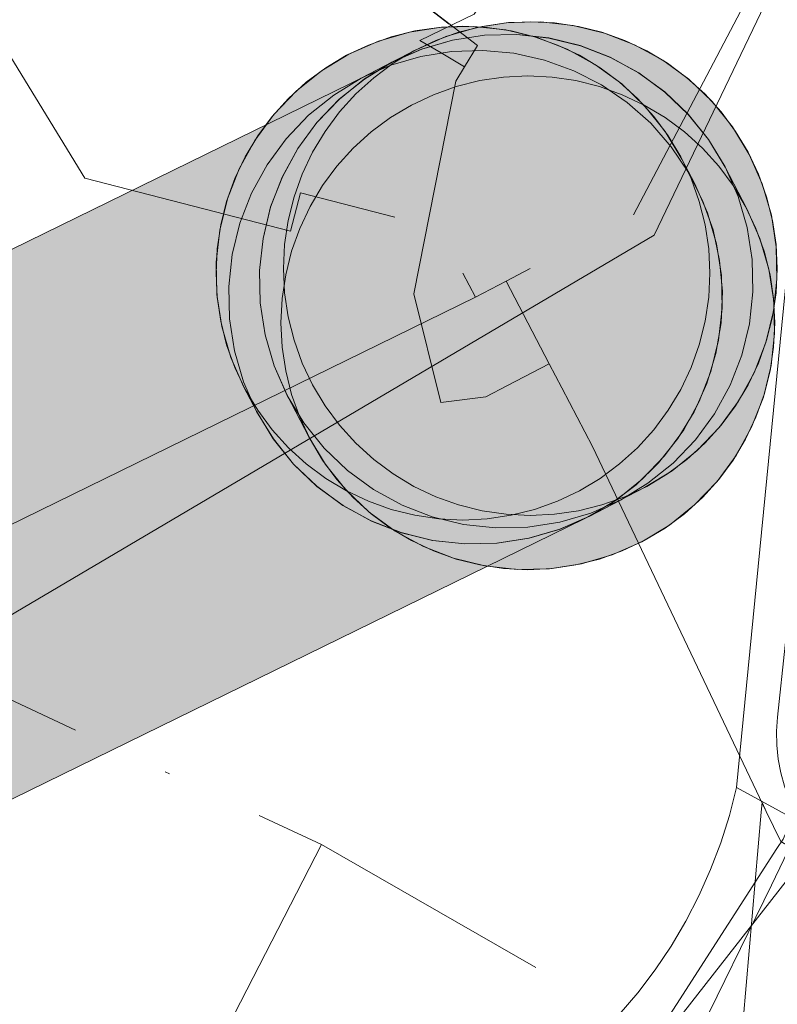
# Model space of a CAD drawing. Header units: metres. Extents: x 191553 to 192958, y 309510 to 310004.
# Tile 20 of 52: x 191906 to 191921, y 309657 to 309677. Entities that reach past the tile are written whole.
import ezdxf
from ezdxf.lldxf.tags import DXFTag

# ---------------------------------------------------------------- set-up
doc = ezdxf.new("R2010")
doc.units = ezdxf.units.M
doc.linetypes.add('RI-OVERIG', pattern=[17, 5, -2, 2, -2, 0, -2, 2, -2])
for name, color, linetype, lineweight in [('B-WE-KL-DATA_KABELBED_KPN BV-G', 90, 'Continuous', 18), ('B-WE-KL-DATA_NV WATERLEIDINGMAATSCHAPPIJ LIMBURG-G', 90, 'KL-DATA-N', 18), ('B-WE-KL-ET_LS_KABELBED_ENEXIS NETBEHEER BV-G', 190, 'Continuous', 18), ('B-WE-KL-ET_LS_MANTELBUIS_OVERIG_50_ENEXIS NETBEHEER BV-G', 190, 'Continuous', 18), ('B-WE-KL-ET_MS_KABELBED_ENEXIS NETBEHEER BV-G', 130, 'Continuous', 18), ('B-WE-KL-ET_MS_MANTELBUIS_50_ENEXIS NETBEHEER BV-G', 130, 'Continuous', 18), ('B-WE-KL-GAS_LD_POLYVINYLCHLORIDE PVC_90_ENEXIS NETBEHEER BV-G', 50, 'KL-GAS-LD-N', 18), ('B-WE-KL-WATER_100_NV WATERLEIDINGMAATSCHAPPIJ LIMBURG-G', 170, 'KL-WATER-N', 18), ('B-WE-KL-WATER_150_NV WATERLEIDINGMAATSCHAPPIJ LIMBURG-G', 170, 'KL-WATER-N', 18), ('B-WE-KL-WATER_200_NV WATERLEIDINGMAATSCHAPPIJ LIMBURG-G', 170, 'KL-WATER-N', 18), ('B-WE-KL-WATER_32_NV WATERLEIDINGMAATSCHAPPIJ LIMBURG-G', 170, 'KL-WATER-N', 18), ('B-WE-KL-WATER_40_NV WATERLEIDINGMAATSCHAPPIJ LIMBURG-G', 170, 'KL-WATER-N', 18), ('B-WE-KL-WATER_MANTELBUIS_200_NV WATERLEIDINGMAATSCHAPPIJ LIMBURG-G', 170, 'Continuous', 18), ('B-WE-RI-VRIJVERVAL_POLYVINYLCHLORIDE PVC_200_GEMEENTE GULPEN   WITTEM-G', 210, 'RI-OVERIG', 18), ('B-WE-RI-VRIJVERVAL_POLYVINYLCHLORIDE PVC_310_GEMEENTE GULPEN   WITTEM-G', 210, 'RI-OVERIG', 18), ('V-WE-KL-WATER_100_NV WATERLEIDINGMAATSCHAPPIJ LIMBURG-G', 170, 'KL-WATER-V', 18)]:
    doc.layers.add(name, color=color, linetype=linetype, lineweight=lineweight)
doc.layers.add('B-WE-OG-INFO_EIS VOORZORGSMAATREGEL_NV WATERLEIDINGMAATSCHAPPIJ LIMBURG-GV', color=7, linetype='Continuous', lineweight=18, true_color=0xfa194b)
doc.layers.add('B-WE-OG-INFO_EIS VOORZORGSMAATREGEL_NV WATERLEIDINGMAATSCHAPPIJ LIMBURG-V', color=7, linetype='Continuous', lineweight=18, true_color=0xfa194b, transparency=0.8)
doc.styles.get("Standard").update_dxf_attribs({"font": 'arial.ttf'})
tags = doc.linetypes.add('KL-DATA-N', pattern='A,4,-1,[101,NLCS.SHX,S=0.5,R=0,X=0,Y=0],-1,4,-1,["D",Standard,S=1,R=0,X=-0.25,Y=-0.5],-1.5', length=12.5).pattern_tags.tags
tags[18] = DXFTag(74, 10)
tags = doc.linetypes.add('KL-GAS-LD-N', pattern='A,4,-1,[69,NLCS.SHX,S=0.5,R=0,X=0,Y=0],-1,4,-1,["L",Standard,S=1,R=0,X=0.25,Y=-0.5],-2', length=13).pattern_tags.tags
tags[18] = DXFTag(74, 10)
doc.linetypes.add('KL-WATER-N', pattern='A,7,-0.5,[168,NLCS.SHX,S=0.75,R=0,X=0.75,Y=0],-2', length=9.5)
doc.linetypes.add('KL-WATER-V', pattern='A,3.5,[24,NLCS.SHX,S=0.5,R=0,X=0,Y=0],3.5,-0.5,[168,NLCS.SHX,S=0.75,R=0,X=0.75,Y=0],-2', length=9.5)

msp = doc.modelspace()

# ---------------------------------------------------------------- hatches: boundary and pattern name
at = {"layer": 'B-WE-OG-INFO_EIS VOORZORGSMAATREGEL_NV WATERLEIDINGMAATSCHAPPIJ LIMBURG-V'}
for points in [[(191919.559, 309672.229), (191919.535, 309672.719), (191919.463, 309673.204), (191919.344, 309673.68), (191919.178, 309674.142), (191918.969, 309674.586), (191918.716, 309675.007), (191918.424, 309675.401), (191918.095, 309675.765), (191917.731, 309676.094), (191917.337, 309676.386), (191916.916, 309676.639), (191916.472, 309676.848), (191916.01, 309677.014), (191915.534, 309677.133), (191915.049, 309677.205), (191914.559, 309677.229), (191914.069, 309677.205), (191913.584, 309677.133), (191913.108, 309677.014), (191912.646, 309676.848), (191912.202, 309676.639), (191911.781, 309676.386), (191911.387, 309676.094), (191911.023, 309675.765), (191910.694, 309675.401), (191910.402, 309675.007), (191910.149, 309674.586), (191909.94, 309674.142), (191909.774, 309673.68), (191909.655, 309673.204), (191909.583, 309672.719), (191909.559, 309672.229), (191909.583, 309671.739), (191909.655, 309671.254), (191909.774, 309670.778), (191909.94, 309670.316), (191910.149, 309669.872), (191910.402, 309669.451), (191910.694, 309669.057), (191911.023, 309668.693), (191911.387, 309668.364), (191911.781, 309668.072), (191912.202, 309667.819), (191912.646, 309667.61), (191913.108, 309667.444), (191913.584, 309667.325), (191914.069, 309667.253), (191914.559, 309667.229), (191915.049, 309667.253), (191915.534, 309667.325), (191916.01, 309667.444), (191916.472, 309667.61), (191916.916, 309667.819), (191917.337, 309668.072), (191917.731, 309668.364), (191918.095, 309668.693), (191918.424, 309669.057), (191918.716, 309669.451), (191918.969, 309669.872), (191919.178, 309670.316), (191919.344, 309670.778), (191919.463, 309671.254), (191919.535, 309671.739)], [(191915.248, 309666.76), (191915.896, 309666.86), (191916.523, 309667.043), (191917.122, 309667.306), (191917.68, 309667.645), (191918.19, 309668.054), (191918.643, 309668.527), (191919.029, 309669.054), (191919.344, 309669.627), (191919.581, 309670.237), (191919.737, 309670.873), (191919.808, 309671.522), (191919.794, 309672.177), (191919.694, 309672.824), (191919.512, 309673.45), (191919.248, 309674.049), (191918.994, 309674.537), (191918.655, 309675.097), (191918.245, 309675.607), (191917.774, 309676.059), (191917.245, 309676.446), (191916.672, 309676.761), (191916.063, 309676.997), (191915.427, 309677.153), (191914.778, 309677.224), (191914.124, 309677.21), (191913.476, 309677.11), (191912.849, 309676.927), (191912.25, 309676.664), (191911.692, 309676.325), (191911.182, 309675.916), (191910.729, 309675.443), (191910.343, 309674.916), (191910.028, 309674.343), (191909.791, 309673.733), (191909.635, 309673.097), (191909.564, 309672.448), (191909.578, 309671.794), (191909.678, 309671.146), (191909.861, 309670.519), (191910.124, 309669.921), (191910.378, 309669.432), (191910.717, 309668.874), (191911.127, 309668.363), (191911.599, 309667.911), (191912.126, 309667.525), (191912.7, 309667.209), (191913.309, 309666.973), (191913.944, 309666.817), (191914.595, 309666.746)], [(191915.873, 309667.084), (191916.52, 309667.185), (191917.148, 309667.368), (191917.745, 309667.631), (191918.235, 309667.887), (191918.793, 309668.226), (191919.304, 309668.637), (191919.756, 309669.109), (191920.142, 309669.636), (191920.456, 309670.211), (191920.693, 309670.821), (191920.848, 309671.455), (191920.918, 309672.106), (191920.904, 309672.759), (191920.804, 309673.405), (191920.62, 309674.034), (191920.356, 309674.632), (191920.017, 309675.19), (191919.607, 309675.701), (191919.134, 309676.153), (191918.607, 309676.539), (191918.032, 309676.853), (191917.423, 309677.09), (191916.788, 309677.245), (191916.137, 309677.315), (191915.484, 309677.301), (191914.838, 309677.201), (191914.209, 309677.017), (191913.611, 309676.753), (191913.122, 309676.498), (191912.564, 309676.159), (191912.054, 309675.749), (191911.601, 309675.276), (191911.216, 309674.749), (191910.901, 309674.174), (191910.664, 309673.565), (191910.51, 309672.93), (191910.439, 309672.28), (191910.453, 309671.625), (191910.554, 309670.979), (191910.737, 309670.351), (191911.001, 309669.753), (191911.34, 309669.195), (191911.751, 309668.684), (191912.223, 309668.232), (191912.75, 309667.847), (191913.325, 309667.532), (191913.935, 309667.295), (191914.569, 309667.141), (191915.22, 309667.07)], [(191920.923, 309672.32), (191920.899, 309672.81), (191920.827, 309673.295), (191920.708, 309673.771), (191920.542, 309674.233), (191920.333, 309674.677), (191920.08, 309675.098), (191919.788, 309675.492), (191919.459, 309675.856), (191919.095, 309676.185), (191918.701, 309676.477), (191918.28, 309676.73), (191917.836, 309676.939), (191917.374, 309677.105), (191916.898, 309677.224), (191916.413, 309677.296), (191915.923, 309677.32), (191915.433, 309677.296), (191914.948, 309677.224), (191914.472, 309677.105), (191914.01, 309676.939), (191913.566, 309676.73), (191913.145, 309676.477), (191912.751, 309676.185), (191912.387, 309675.856), (191912.058, 309675.492), (191911.766, 309675.098), (191911.513, 309674.677), (191911.304, 309674.233), (191911.138, 309673.771), (191911.019, 309673.295), (191910.947, 309672.81), (191910.923, 309672.32), (191910.947, 309671.83), (191911.019, 309671.345), (191911.138, 309670.869), (191911.304, 309670.407), (191911.513, 309669.963), (191911.766, 309669.542), (191912.058, 309669.148), (191912.387, 309668.784), (191912.751, 309668.455), (191913.145, 309668.163), (191913.566, 309667.91), (191914.01, 309667.701), (191914.472, 309667.535), (191914.948, 309667.416), (191915.433, 309667.344), (191915.923, 309667.32), (191916.413, 309667.344), (191916.898, 309667.416), (191917.374, 309667.535), (191917.836, 309667.701), (191918.28, 309667.91), (191918.701, 309668.163), (191919.095, 309668.455), (191919.459, 309668.784), (191919.788, 309669.148), (191920.08, 309669.542), (191920.333, 309669.963), (191920.542, 309670.407), (191920.708, 309670.869), (191920.827, 309671.345), (191920.899, 309671.83)], [(191915.253, 309666.76), (191915.9, 309666.861), (191916.528, 309667.044), (191917.125, 309667.308), (191917.747, 309667.632), (191918.305, 309667.972), (191918.816, 309668.382), (191919.268, 309668.855), (191919.653, 309669.382), (191919.968, 309669.957), (191920.204, 309670.567), (191920.359, 309671.202), (191920.429, 309671.851), (191920.415, 309672.506), (191920.314, 309673.152), (191920.131, 309673.78), (191919.867, 309674.378), (191919.528, 309674.936), (191919.117, 309675.447), (191918.644, 309675.899), (191918.117, 309676.284), (191917.542, 309676.599), (191916.933, 309676.835), (191916.297, 309676.99), (191915.648, 309677.06), (191914.994, 309677.046), (191914.348, 309676.946), (191913.719, 309676.762), (191913.121, 309676.498), (191912.5, 309676.174), (191911.942, 309675.834), (191911.432, 309675.425), (191910.979, 309674.951), (191910.594, 309674.424), (191910.279, 309673.849), (191910.043, 309673.239), (191909.888, 309672.604), (191909.818, 309671.955), (191909.833, 309671.3), (191909.933, 309670.654), (191910.116, 309670.026), (191910.38, 309669.428), (191910.72, 309668.87), (191911.13, 309668.359), (191911.603, 309667.907), (191912.13, 309667.522), (191912.705, 309667.207), (191913.315, 309666.971), (191913.949, 309666.816), (191914.6, 309666.746)], [(191916.309, 309666.241), (191916.957, 309666.341), (191917.583, 309666.524), (191918.183, 309666.788), (191918.741, 309667.126), (191919.251, 309667.536), (191919.704, 309668.009), (191920.091, 309668.537), (191920.405, 309669.11), (191920.642, 309669.719), (191920.797, 309670.355), (191920.868, 309671.004), (191920.854, 309671.659), (191920.754, 309672.306), (191920.571, 309672.932), (191920.308, 309673.531), (191919.868, 309674.375), (191919.53, 309674.933), (191919.12, 309675.443), (191918.648, 309675.895), (191918.119, 309676.283), (191917.546, 309676.597), (191916.937, 309676.834), (191916.301, 309676.989), (191915.652, 309677.06), (191914.998, 309677.046), (191914.35, 309676.946), (191913.724, 309676.763), (191913.124, 309676.499), (191912.566, 309676.161), (191912.056, 309675.751), (191911.603, 309675.278), (191911.216, 309674.75), (191910.902, 309674.177), (191910.665, 309673.568), (191910.51, 309672.932), (191910.439, 309672.283), (191910.453, 309671.629), (191910.553, 309670.981), (191910.736, 309670.354), (191910.999, 309669.756), (191911.439, 309668.912), (191911.777, 309668.354), (191912.188, 309667.843), (191912.66, 309667.391), (191913.187, 309667.005), (191913.761, 309666.69), (191914.37, 309666.453), (191915.005, 309666.298), (191915.656, 309666.227)], [(191899.846, 309658.828), (191900.473, 309658.914), (191901.083, 309659.079), (191901.668, 309659.32), (191902.217, 309659.632), (191902.641, 309659.943), (191903.476, 309660.625), (191917.011, 309667.25), (191917.561, 309667.564), (191918.065, 309667.943), (191918.519, 309668.384), (191918.912, 309668.878), (191919.241, 309669.418), (191919.499, 309669.996), (191919.681, 309670.602), (191919.786, 309671.224), (191919.812, 309671.855), (191919.757, 309672.485), (191919.624, 309673.104), (191919.413, 309673.7), (191919.129, 309674.265), (191918.776, 309674.789), (191918.361, 309675.264), (191917.887, 309675.685), (191917.365, 309676.041), (191916.803, 309676.328), (191916.208, 309676.542), (191915.59, 309676.68), (191914.961, 309676.739), (191914.329, 309676.717), (191913.705, 309676.617), (191913.1, 309676.438), (191912.615, 309676.232), (191898.561, 309669.353), (191898.019, 309669.044), (191897.595, 309668.734), (191896.313, 309667.686), (191895.85, 309667.256), (191895.444, 309666.77), (191895.104, 309666.238), (191894.833, 309665.666), (191894.637, 309665.066), (191894.517, 309664.446), (191894.477, 309663.815), (191894.517, 309663.183), (191894.637, 309662.562), (191894.833, 309661.962), (191895.104, 309661.39), (191895.444, 309660.859), (191895.85, 309660.373), (191896.313, 309659.943), (191896.828, 309659.574), (191897.384, 309659.274), (191897.973, 309659.046), (191898.586, 309658.894), (191899.215, 309658.821)], [(191920.873, 309671.222), (191920.849, 309671.712), (191920.777, 309672.197), (191920.658, 309672.673), (191920.492, 309673.135), (191920.283, 309673.579), (191920.03, 309674), (191919.738, 309674.394), (191919.409, 309674.758), (191919.045, 309675.087), (191918.651, 309675.379), (191918.23, 309675.632), (191917.786, 309675.841), (191917.324, 309676.007), (191916.848, 309676.126), (191916.363, 309676.198), (191915.873, 309676.222), (191915.383, 309676.198), (191914.898, 309676.126), (191914.422, 309676.007), (191913.96, 309675.841), (191913.516, 309675.632), (191913.095, 309675.379), (191912.701, 309675.087), (191912.337, 309674.758), (191912.008, 309674.394), (191911.716, 309674), (191911.463, 309673.579), (191911.254, 309673.135), (191911.088, 309672.673), (191910.969, 309672.197), (191910.897, 309671.712), (191910.873, 309671.222), (191910.897, 309670.732), (191910.969, 309670.247), (191911.088, 309669.771), (191911.254, 309669.309), (191911.463, 309668.865), (191911.716, 309668.444), (191912.008, 309668.05), (191912.337, 309667.686), (191912.701, 309667.357), (191913.095, 309667.065), (191913.516, 309666.812), (191913.96, 309666.603), (191914.422, 309666.437), (191914.898, 309666.318), (191915.383, 309666.246), (191915.873, 309666.222), (191916.363, 309666.246), (191916.848, 309666.318), (191917.324, 309666.437), (191917.786, 309666.603), (191918.23, 309666.812), (191918.651, 309667.065), (191919.045, 309667.357), (191919.409, 309667.686), (191919.738, 309668.05), (191920.03, 309668.444), (191920.283, 309668.865), (191920.492, 309669.309), (191920.658, 309669.771), (191920.777, 309670.247), (191920.849, 309670.732)]]:
    msp.add_hatch(color=256, dxfattribs=at).paths.add_polyline_path(points)

# ---------------------------------------------------------------- linework, layer by layer
at = {"layer": 'B-WE-KL-DATA_KABELBED_KPN BV-G', "flags": 128}
for points in [[(191921.397, 309661.056), (191920.804, 309659.831)], [(191920.804, 309659.831), (191917.659, 309653.407)]]:
    msp.add_lwpolyline(points, dxfattribs=at)
at = {"layer": 'B-WE-KL-DATA_NV WATERLEIDINGMAATSCHAPPIJ LIMBURG-G', "flags": 128}
msp.add_lwpolyline([(191793.197, 309618.654), (191793.313, 309618.572), (191794.389, 309618.757), (191809.731, 309620.408), (191816.406, 309622.486), (191847.38, 309635.647), (191860.892, 309642.361), (191873.887, 309649.841), (191884.138, 309656.641), (191892.178, 309659.962), (191900.616, 309662.48), (191918.43, 309672.995), (191924.979, 309686.654), (191926.529, 309686.579), (191926.634, 309686.674)], dxfattribs=at)
at = {"layer": 'B-WE-KL-ET_LS_KABELBED_ENEXIS NETBEHEER BV-G', "flags": 128}
msp.add_lwpolyline([(191921.212, 309661.41), (191921.192, 309661.186), (191921.134, 309660.968), (191921.041, 309660.763), (191920.914, 309660.577)], dxfattribs=at)
at = {"layer": 'B-WE-KL-ET_LS_MANTELBUIS_OVERIG_50_ENEXIS NETBEHEER BV-G', "flags": 128}
msp.add_lwpolyline([(191920.914, 309660.577), (191917.898, 309655.884)], dxfattribs=at)
at = {"layer": 'B-WE-KL-ET_MS_KABELBED_ENEXIS NETBEHEER BV-G', "flags": 128}
msp.add_lwpolyline([(191921.394, 309660.286), (191921.495, 309660.47), (191921.536, 309660.675), (191921.513, 309660.883), (191921.429, 309661.075), (191921.288, 309661.319), (191921.168, 309661.575), (191921.07, 309661.839), (191920.994, 309662.111), (191920.942, 309662.389), (191920.913, 309662.669), (191920.908, 309662.951), (191920.926, 309663.233), (191921.397, 309667.612)], dxfattribs=at)
at = {"layer": 'B-WE-KL-ET_MS_MANTELBUIS_50_ENEXIS NETBEHEER BV-G', "flags": 128}
msp.add_lwpolyline([(191917.697, 309655.552), (191921.394, 309660.286)], dxfattribs=at)
at = {"layer": 'B-WE-KL-GAS_LD_POLYVINYLCHLORIDE PVC_90_ENEXIS NETBEHEER BV-G', "flags": 128}
for points in [[(191920.096, 309661.811), (191922.238, 309683.641), (191933.995, 309692.675), (191945.774, 309699.967), (191947.165, 309700.172), (191955.85, 309705.093), (191964.482, 309709.704), (191982.572, 309716.597), (191990.413, 309719.019), (191991.218, 309719.861), (191999.999, 309722.177), (192000.451, 309722.284), (192006.768, 309722.847), (192014.077, 309724.248), (192043.994, 309728.695), (192045.627, 309728.839), (192047.263, 309728.93), (192048.901, 309728.967), (192050.54, 309728.952)], [(191905.954, 309643.45), (191906.358, 309643.475), (191906.442, 309643.768), (191906.53, 309644.06), (191906.799, 309644.868), (191907.101, 309645.664), (191907.437, 309646.446), (191907.805, 309647.214), (191908.205, 309647.966), (191908.636, 309648.7), (191909.097, 309649.415), (191909.588, 309650.111), (191910.108, 309650.785), (191910.656, 309651.437), (191911.23, 309652.065), (191911.831, 309652.669), (191912.456, 309653.247), (191913.105, 309653.798), (191913.776, 309654.321), (191914.469, 309654.816), (191914.989, 309655.076), (191915.493, 309655.365), (191915.98, 309655.682), (191916.448, 309656.027), (191916.895, 309656.398), (191917.321, 309656.794), (191917.722, 309657.214), (191918.1, 309657.656), (191918.451, 309658.119), (191918.775, 309658.602), (191919.071, 309659.102), (191919.337, 309659.619), (191919.574, 309660.149), (191919.78, 309660.693), (191919.954, 309661.247), (191920.096, 309661.811)], [(191965.846, 309631.955), (191959.247, 309636.942), (191954.114, 309640.667), (191948.435, 309644.432), (191944.026, 309647.385), (191938.709, 309650.65), (191935.821, 309652.631), (191931.584, 309655.35), (191923.911, 309659.728), (191920.096, 309661.811)]]:
    msp.add_lwpolyline(points, dxfattribs=at)
at = {"layer": 'B-WE-KL-WATER_100_NV WATERLEIDINGMAATSCHAPPIJ LIMBURG-G', "flags": 128}
for points in [[(191902.007, 309686.988), (191907.097, 309682.801), (191914.851, 309676.835), (191914.592, 309676.408)], [(191914.592, 309676.408), (191914.414, 309676.115), (191913.564, 309671.808), (191914.113, 309669.607), (191915.02, 309669.724), (191915.463, 309669.955), (191916.305, 309670.394)], [(191914.813, 309671.741), (191914.559, 309672.229)]]:
    msp.add_lwpolyline(points, dxfattribs=at)
at = {"layer": 'B-WE-KL-WATER_150_NV WATERLEIDINGMAATSCHAPPIJ LIMBURG-G', "flags": 128}
msp.add_lwpolyline([(191915.873, 309671.222), (191915.434, 309672.065)], dxfattribs=at)
at = {"layer": 'B-WE-KL-WATER_200_NV WATERLEIDINGMAATSCHAPPIJ LIMBURG-G', "flags": 128}
for points in [[(191915.434, 309672.065), (191915.923, 309672.32)], [(191914.813, 309671.741), (191915.434, 309672.065)], [(191899.477, 309663.814), (191900.212, 309664.415), (191900.759, 309664.862), (191914.813, 309671.741)], [(191916.305, 309670.394), (191915.873, 309671.222)], [(191916.305, 309670.394), (191916.56, 309669.906), (191917.181, 309668.716)], [(191978.862, 309620.029), (191968.85, 309628.847), (191965.272, 309631.998), (191962.551, 309633.969), (191959.054, 309636.502), (191955.223, 309639.279), (191953.486, 309640.443), (191944.374, 309646.55), (191943.751, 309646.968), (191923.842, 309659.032), (191920.994, 309660.718), (191920.702, 309661.328), (191917.181, 309668.716)]]:
    msp.add_lwpolyline(points, dxfattribs=at)
at = {"layer": 'B-WE-KL-WATER_32_NV WATERLEIDINGMAATSCHAPPIJ LIMBURG-G', "flags": 128}
msp.add_lwpolyline([(191920.702, 309661.328), (191920.681, 309661.373), (191920.616, 309661.509), (191920.598, 309661.31), (191919.931, 309653.588)], dxfattribs=at)
at = {"layer": 'B-WE-KL-WATER_40_NV WATERLEIDINGMAATSCHAPPIJ LIMBURG-G', "flags": 128}
msp.add_lwpolyline([(191914.592, 309676.408), (191914.118, 309676.687), (191913.687, 309676.941), (191914.784, 309677.471), (191916.083, 309679.397), (191917.267, 309680.781), (191918.938, 309682.327), (191927.56, 309689.017), (191927.684, 309689.114), (191937.592, 309696.029), (191939.281, 309697.134), (191946.067, 309701.573), (191950.017, 309703.672), (191954.89, 309706.262), (191962.883, 309709.96), (191963.518, 309710.239), (191971.738, 309713.844), (191976.207, 309715.492), (191980.535, 309717.088), (191986.561, 309719.207), (191989.605, 309720.063), (191993.207, 309721.076), (192000.602, 309722.664), (192003.843, 309723.095), (192007.598, 309723.594), (192012.598, 309724.258), (192012.796, 309724.284)], dxfattribs=at)
at = {"layer": 'B-WE-KL-WATER_MANTELBUIS_200_NV WATERLEIDINGMAATSCHAPPIJ LIMBURG-G', "flags": 128}
msp.add_lwpolyline([(191914.283, 309677.272), (191907.097, 309682.801)], dxfattribs=at)
at = {"layer": 'B-WE-OG-INFO_EIS VOORZORGSMAATREGEL_NV WATERLEIDINGMAATSCHAPPIJ LIMBURG-GV', "flags": 128}
for points in [[(191919.559, 309672.229), (191919.535, 309672.719), (191919.463, 309673.204), (191919.344, 309673.68), (191919.178, 309674.142), (191918.969, 309674.586), (191918.716, 309675.007), (191918.424, 309675.401), (191918.095, 309675.765), (191917.731, 309676.094), (191917.337, 309676.386), (191916.916, 309676.639), (191916.472, 309676.848), (191916.01, 309677.014), (191915.534, 309677.133), (191915.049, 309677.205), (191914.559, 309677.229), (191914.069, 309677.205), (191913.584, 309677.133), (191913.108, 309677.014), (191912.646, 309676.848), (191912.202, 309676.639), (191911.781, 309676.386), (191911.387, 309676.094), (191911.023, 309675.765), (191910.694, 309675.401), (191910.402, 309675.007), (191910.149, 309674.586), (191909.94, 309674.142), (191909.774, 309673.68), (191909.655, 309673.204), (191909.583, 309672.719), (191909.559, 309672.229), (191909.583, 309671.739), (191909.655, 309671.254), (191909.774, 309670.778), (191909.94, 309670.316), (191910.149, 309669.872), (191910.402, 309669.451), (191910.694, 309669.057), (191911.023, 309668.693), (191911.387, 309668.364), (191911.781, 309668.072), (191912.202, 309667.819), (191912.646, 309667.61), (191913.108, 309667.444), (191913.584, 309667.325), (191914.069, 309667.253), (191914.559, 309667.229), (191915.049, 309667.253), (191915.534, 309667.325), (191916.01, 309667.444), (191916.472, 309667.61), (191916.916, 309667.819), (191917.337, 309668.072), (191917.731, 309668.364), (191918.095, 309668.693), (191918.424, 309669.057), (191918.716, 309669.451), (191918.969, 309669.872), (191919.178, 309670.316), (191919.344, 309670.778), (191919.463, 309671.254), (191919.535, 309671.739)], [(191915.248, 309666.76), (191915.896, 309666.86), (191916.523, 309667.043), (191917.122, 309667.306), (191917.68, 309667.645), (191918.19, 309668.054), (191918.643, 309668.527), (191919.029, 309669.054), (191919.344, 309669.627), (191919.581, 309670.237), (191919.737, 309670.873), (191919.808, 309671.522), (191919.794, 309672.177), (191919.694, 309672.824), (191919.512, 309673.45), (191919.248, 309674.049), (191918.994, 309674.537), (191918.655, 309675.097), (191918.245, 309675.607), (191917.774, 309676.059), (191917.245, 309676.446), (191916.672, 309676.761), (191916.063, 309676.997), (191915.427, 309677.153), (191914.778, 309677.224), (191914.124, 309677.21), (191913.476, 309677.11), (191912.849, 309676.927), (191912.25, 309676.664), (191911.692, 309676.325), (191911.182, 309675.916), (191910.729, 309675.443), (191910.343, 309674.916), (191910.028, 309674.343), (191909.791, 309673.733), (191909.635, 309673.097), (191909.564, 309672.448), (191909.578, 309671.794), (191909.678, 309671.146), (191909.861, 309670.519), (191910.124, 309669.921), (191910.378, 309669.432), (191910.717, 309668.874), (191911.127, 309668.363), (191911.599, 309667.911), (191912.126, 309667.525), (191912.7, 309667.209), (191913.309, 309666.973), (191913.944, 309666.817), (191914.595, 309666.746)], [(191915.873, 309667.084), (191916.52, 309667.185), (191917.148, 309667.368), (191917.745, 309667.631), (191918.235, 309667.887), (191918.793, 309668.226), (191919.304, 309668.637), (191919.756, 309669.109), (191920.142, 309669.636), (191920.456, 309670.211), (191920.693, 309670.821), (191920.848, 309671.455), (191920.918, 309672.106), (191920.904, 309672.759), (191920.804, 309673.405), (191920.62, 309674.034), (191920.356, 309674.632), (191920.017, 309675.19), (191919.607, 309675.701), (191919.134, 309676.153), (191918.607, 309676.539), (191918.032, 309676.853), (191917.423, 309677.09), (191916.788, 309677.245), (191916.137, 309677.315), (191915.484, 309677.301), (191914.838, 309677.201), (191914.209, 309677.017), (191913.611, 309676.753), (191913.122, 309676.498), (191912.564, 309676.159), (191912.054, 309675.749), (191911.601, 309675.276), (191911.216, 309674.749), (191910.901, 309674.174), (191910.664, 309673.565), (191910.51, 309672.93), (191910.439, 309672.28), (191910.453, 309671.625), (191910.554, 309670.979), (191910.737, 309670.351), (191911.001, 309669.753), (191911.34, 309669.195), (191911.751, 309668.684), (191912.223, 309668.232), (191912.75, 309667.847), (191913.325, 309667.532), (191913.935, 309667.295), (191914.569, 309667.141), (191915.22, 309667.07)], [(191920.923, 309672.32), (191920.899, 309672.81), (191920.827, 309673.295), (191920.708, 309673.771), (191920.542, 309674.233), (191920.333, 309674.677), (191920.08, 309675.098), (191919.788, 309675.492), (191919.459, 309675.856), (191919.095, 309676.185), (191918.701, 309676.477), (191918.28, 309676.73), (191917.836, 309676.939), (191917.374, 309677.105), (191916.898, 309677.224), (191916.413, 309677.296), (191915.923, 309677.32), (191915.433, 309677.296), (191914.948, 309677.224), (191914.472, 309677.105), (191914.01, 309676.939), (191913.566, 309676.73), (191913.145, 309676.477), (191912.751, 309676.185), (191912.387, 309675.856), (191912.058, 309675.492), (191911.766, 309675.098), (191911.513, 309674.677), (191911.304, 309674.233), (191911.138, 309673.771), (191911.019, 309673.295), (191910.947, 309672.81), (191910.923, 309672.32), (191910.947, 309671.83), (191911.019, 309671.345), (191911.138, 309670.869), (191911.304, 309670.407), (191911.513, 309669.963), (191911.766, 309669.542), (191912.058, 309669.148), (191912.387, 309668.784), (191912.751, 309668.455), (191913.145, 309668.163), (191913.566, 309667.91), (191914.01, 309667.701), (191914.472, 309667.535), (191914.948, 309667.416), (191915.433, 309667.344), (191915.923, 309667.32), (191916.413, 309667.344), (191916.898, 309667.416), (191917.374, 309667.535), (191917.836, 309667.701), (191918.28, 309667.91), (191918.701, 309668.163), (191919.095, 309668.455), (191919.459, 309668.784), (191919.788, 309669.148), (191920.08, 309669.542), (191920.333, 309669.963), (191920.542, 309670.407), (191920.708, 309670.869), (191920.827, 309671.345), (191920.899, 309671.83)], [(191915.253, 309666.76), (191915.9, 309666.861), (191916.528, 309667.044), (191917.125, 309667.308), (191917.747, 309667.632), (191918.305, 309667.972), (191918.816, 309668.382), (191919.268, 309668.855), (191919.653, 309669.382), (191919.968, 309669.957), (191920.204, 309670.567), (191920.359, 309671.202), (191920.429, 309671.851), (191920.415, 309672.506), (191920.314, 309673.152), (191920.131, 309673.78), (191919.867, 309674.378), (191919.528, 309674.936), (191919.117, 309675.447), (191918.644, 309675.899), (191918.117, 309676.284), (191917.542, 309676.599), (191916.933, 309676.835), (191916.297, 309676.99), (191915.648, 309677.06), (191914.994, 309677.046), (191914.348, 309676.946), (191913.719, 309676.762), (191913.121, 309676.498), (191912.5, 309676.174), (191911.942, 309675.834), (191911.432, 309675.425), (191910.979, 309674.951), (191910.594, 309674.424), (191910.279, 309673.849), (191910.043, 309673.239), (191909.888, 309672.604), (191909.818, 309671.955), (191909.833, 309671.3), (191909.933, 309670.654), (191910.116, 309670.026), (191910.38, 309669.428), (191910.72, 309668.87), (191911.13, 309668.359), (191911.603, 309667.907), (191912.13, 309667.522), (191912.705, 309667.207), (191913.315, 309666.971), (191913.949, 309666.816), (191914.6, 309666.746)], [(191916.309, 309666.241), (191916.957, 309666.341), (191917.583, 309666.524), (191918.183, 309666.788), (191918.741, 309667.126), (191919.251, 309667.536), (191919.704, 309668.009), (191920.091, 309668.537), (191920.405, 309669.11), (191920.642, 309669.719), (191920.797, 309670.355), (191920.868, 309671.004), (191920.854, 309671.659), (191920.754, 309672.306), (191920.571, 309672.932), (191920.308, 309673.531), (191919.868, 309674.375), (191919.53, 309674.933), (191919.12, 309675.443), (191918.648, 309675.895), (191918.119, 309676.283), (191917.546, 309676.597), (191916.937, 309676.834), (191916.301, 309676.989), (191915.652, 309677.06), (191914.998, 309677.046), (191914.35, 309676.946), (191913.724, 309676.763), (191913.124, 309676.499), (191912.566, 309676.161), (191912.056, 309675.751), (191911.603, 309675.278), (191911.216, 309674.75), (191910.902, 309674.177), (191910.665, 309673.568), (191910.51, 309672.932), (191910.439, 309672.283), (191910.453, 309671.629), (191910.553, 309670.981), (191910.736, 309670.354), (191910.999, 309669.756), (191911.439, 309668.912), (191911.777, 309668.354), (191912.188, 309667.843), (191912.66, 309667.391), (191913.187, 309667.005), (191913.761, 309666.69), (191914.37, 309666.453), (191915.005, 309666.298), (191915.656, 309666.227)], [(191920.873, 309671.222), (191920.849, 309671.712), (191920.777, 309672.197), (191920.658, 309672.673), (191920.492, 309673.135), (191920.283, 309673.579), (191920.03, 309674), (191919.738, 309674.394), (191919.409, 309674.758), (191919.045, 309675.087), (191918.651, 309675.379), (191918.23, 309675.632), (191917.786, 309675.841), (191917.324, 309676.007), (191916.848, 309676.126), (191916.363, 309676.198), (191915.873, 309676.222), (191915.383, 309676.198), (191914.898, 309676.126), (191914.422, 309676.007), (191913.96, 309675.841), (191913.516, 309675.632), (191913.095, 309675.379), (191912.701, 309675.087), (191912.337, 309674.758), (191912.008, 309674.394), (191911.716, 309674), (191911.463, 309673.579), (191911.254, 309673.135), (191911.088, 309672.673), (191910.969, 309672.197), (191910.897, 309671.712), (191910.873, 309671.222), (191910.897, 309670.732), (191910.969, 309670.247), (191911.088, 309669.771), (191911.254, 309669.309), (191911.463, 309668.865), (191911.716, 309668.444), (191912.008, 309668.05), (191912.337, 309667.686), (191912.701, 309667.357), (191913.095, 309667.065), (191913.516, 309666.812), (191913.96, 309666.603), (191914.422, 309666.437), (191914.898, 309666.318), (191915.383, 309666.246), (191915.873, 309666.222), (191916.363, 309666.246), (191916.848, 309666.318), (191917.324, 309666.437), (191917.786, 309666.603), (191918.23, 309666.812), (191918.651, 309667.065), (191919.045, 309667.357), (191919.409, 309667.686), (191919.738, 309668.05), (191920.03, 309668.444), (191920.283, 309668.865), (191920.492, 309669.309), (191920.658, 309669.771), (191920.777, 309670.247), (191920.849, 309670.732)]]:
    msp.add_lwpolyline(points, close=True, dxfattribs=at)
msp.add_lwpolyline([(191903.476, 309660.625), (191917.011, 309667.25), (191917.561, 309667.564), (191918.065, 309667.943), (191918.519, 309668.384), (191918.912, 309668.878), (191919.241, 309669.418), (191919.499, 309669.996), (191919.681, 309670.602), (191919.786, 309671.224), (191919.812, 309671.855), (191919.757, 309672.485), (191919.624, 309673.104), (191919.413, 309673.7), (191919.129, 309674.265), (191918.776, 309674.789), (191918.361, 309675.264), (191917.887, 309675.685), (191917.365, 309676.041), (191916.803, 309676.328), (191916.208, 309676.542), (191915.59, 309676.68), (191914.961, 309676.739), (191914.329, 309676.717), (191913.705, 309676.617), (191913.1, 309676.438), (191912.615, 309676.232), (191898.561, 309669.353)], dxfattribs=at)
at = {"layer": 'B-WE-RI-VRIJVERVAL_POLYVINYLCHLORIDE PVC_200_GEMEENTE GULPEN   WITTEM-G', "flags": 128}
msp.add_lwpolyline([(191911.696, 309660.66), (191902.164, 309642.126)], dxfattribs=at)
at = {"layer": 'B-WE-RI-VRIJVERVAL_POLYVINYLCHLORIDE PVC_310_GEMEENTE GULPEN   WITTEM-G', "flags": 128}
for points in [[(191898.555, 309666.771), (191911.696, 309660.66)], [(191911.696, 309660.66), (191954.334, 309636.178)]]:
    msp.add_lwpolyline(points, dxfattribs=at)
at = {"layer": 'V-WE-KL-WATER_100_NV WATERLEIDINGMAATSCHAPPIJ LIMBURG-G', "flags": 128}
for points in [[(191867.336, 309791.155), (191867.312, 309790.555), (191866.859, 309782.405), (191873.609, 309771.811), (191874.367, 309760.607), (191874.089, 309756.906), (191873.74, 309752.256), (191872.416, 309734.627), (191872.233, 309730.509), (191872.104, 309727.606), (191872.061, 309720.354), (191879.162, 309705.452), (191881.803, 309700.439), (191882.337, 309699.843), (191884.898, 309698.483), (191885.693, 309698.061), (191887.42, 309697.144), (191890.034, 309695.756), (191895.409, 309692.902), (191903.142, 309680.289), (191903.821, 309679.181), (191906.905, 309674.151)], [(191924.979, 309686.654), (191918.014, 309673.408)], [(191906.905, 309674.151), (191911.068, 309673.078), (191911.268, 309673.852), (191913.18, 309673.359)]]:
    msp.add_lwpolyline(points, dxfattribs=at)

doc.saveas('drawing.dxf')
